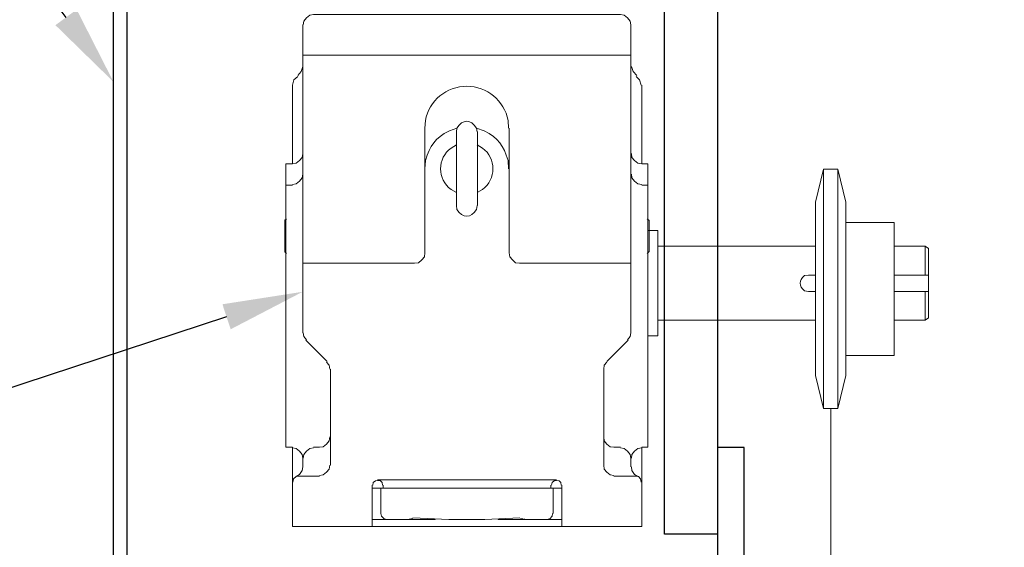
# Model space of a CAD drawing. Header units: inches. Extents: x -33 to 1324, y -241 to 0.
# Tile 11 of 20: x 462 to 481, y -125 to -115. Entities that reach past the tile are written whole.
import ezdxf
from ezdxf import colors
from ezdxf.entities.mleader import LeaderData, LeaderLine
from ezdxf.math import Vec2, Vec3

# ---------------------------------------------------------------- set-up
doc = ezdxf.new("R2010")
doc.units = ezdxf.units.IN
doc.header["$MEASUREMENT"] = 0
doc.layers.add('S-ANNO-SYMB', color=2, linetype='Continuous', lineweight=25)
for name, color, linetype in [('S-ANNO-TEXT', 2, 'Continuous'), ('S-DETL-LIGHT', 2, 'Continuous'), ('S-DETL-MEDM', 3, 'Continuous')]:
    doc.layers.add(name, color=color, linetype=linetype)
doc.styles.add('Annotative', font='romans.shx', dxfattribs={"width": 0.8, "height": 0.125})

msp = doc.modelspace()

# ---------------------------------------------------------------- linework, layer by layer
at = {"layer": 'S-DETL-LIGHT', "linetype": 'Continuous', "lineweight": 0}
for points in [[(473.6259, -121.1704), (473.6767, -121.1093), (473.6869, -121.0382), (473.6869, -115.2721), (473.6767, -115.2009), (473.6259, -115.1399), (473.5649, -115.089), (473.4937, -115.0788), (467.7479, -115.0788), (467.6767, -115.089), (467.6157, -115.1399), (467.5649, -115.2009), (467.5547, -115.2721)], [(467.5445, -121.0382), (467.5445, -115.2721)], [(473.6869, -115.8395), (467.5445, -115.8395)], [(467.453, -116.2178), (467.514, -116.1466), (467.5445, -116.0551)], [(473.6971, -116.0551), (473.7276, -116.1466), (473.7988, -116.2178)], [(467.5445, -117.6822), (467.5344, -117.7534), (467.4835, -117.8144), (467.4225, -117.8653), (467.3513, -117.8754), (467.3513, -116.4009), (467.3818, -116.2992), (467.453, -116.2381)], [(473.8801, -116.4009), (473.8496, -116.2992), (473.7886, -116.2381)], [(473.6971, -117.6822), (473.7073, -117.7534), (473.7581, -117.8144), (473.8191, -117.8653), (473.8903, -117.8754), (473.8903, -116.4009)], [(470.4327, -118.7297), (470.4225, -118.6585), (470.4225, -117.2754), (470.4327, -117.2043), (470.2903, -117.2551)], [(470.8089, -117.2754), (470.7988, -117.2043), (470.9412, -117.2551)], [(471.4089, -117.2043), (471.4089, -119.5432), (471.4191, -119.6144), (471.47, -119.6754), (471.531, -119.7263), (471.6022, -119.7365), (473.6869, -119.7365)], [(470.8191, -118.6585), (470.8191, -117.2754)], [(470.4225, -117.5195), (470.3208, -117.5805)], [(470.9106, -117.5805), (470.8089, -117.5195)], [(467.3513, -117.8754), (467.2293, -117.8754), (467.2293, -123.1839), (467.3513, -123.1839), (467.3513, -124.6687), (473.8903, -124.6687), (473.8903, -123.1839), (474.0022, -123.1839), (474.0022, -117.8754), (473.8903, -117.8754)], [(469.8428, -117.8144), (469.8327, -117.967)], [(471.3988, -117.967), (471.3886, -117.8144)], [(467.3513, -118.2619), (467.4225, -118.2517), (467.4835, -118.2009), (467.5344, -118.1398), (467.5445, -118.0687)], [(473.6971, -118.0687), (473.7073, -118.1398), (473.7581, -118.2009), (473.8191, -118.2517), (473.8903, -118.2619)], [(477.2954, -122.4599), (477.5598, -122.4599), (477.7123, -121.8396), (477.7123, -118.5955), (477.5598, -117.9752), (477.2954, -117.9752), (477.2954, -122.4599), (477.1428, -121.8396), (477.1428, -118.5955), (477.2954, -117.9752)], [(477.5598, -117.9752), (477.5598, -122.4599)], [(467.2293, -118.2721), (467.3513, -118.2721)], [(474.0022, -118.2721), (473.8903, -118.2721)], [(470.3208, -118.3534), (470.4225, -118.4144)], [(470.8089, -118.4144), (470.9106, -118.3534)], [(470.7988, -118.7297), (470.8089, -118.6585)], [(467.2395, -118.9026), (467.2089, -118.9331), (467.2089, -119.5229), (467.2395, -119.5534)], [(474.0225, -118.9331), (473.992, -118.9026)], [(474.0327, -119.5229), (474.0327, -118.9331)], [(477.7123, -118.9718), (478.6174, -118.9718), (478.6174, -121.4633), (477.7123, -121.4633)], [(474.0022, -119.1243), (474.1954, -119.1243), (474.1954, -121.0972), (474.0022, -121.0972)], [(474.1954, -119.4192), (477.1428, -119.4192)], [(478.6174, -119.4192), (479.1971, -119.4192), (479.2581, -119.4599), (479.2581, -120.7616), (479.1971, -120.8023), (478.6174, -120.8023)], [(479.1971, -119.4192), (479.1971, -119.9582)], [(473.992, -119.5534), (474.0225, -119.5229)], [(476.9395, -119.9684), (477.0106, -119.9582), (477.1428, -119.9582)], [(479.2581, -119.9582), (478.6174, -119.9582)], [(477.1428, -120.2633), (477.0106, -120.2633), (476.9395, -120.2531)], [(479.2581, -120.2633), (478.6174, -120.2633)], [(479.1971, -120.8023), (479.1971, -120.2633)], [(477.1428, -120.8023), (474.1954, -120.8023)], [(467.5547, -121.0382), (467.5649, -121.1093), (467.6157, -121.1704)], [(468.0022, -121.5771), (467.6056, -121.1805)], [(473.2395, -121.5771), (473.6361, -121.1805)], [(468.053, -121.7195), (468.0428, -121.6483), (467.992, -121.5873)], [(473.3717, -123.7127), (473.3005, -123.7026), (473.2395, -123.6517), (473.1886, -123.5907), (473.1784, -123.5195), (473.1784, -121.7195), (473.1886, -121.6483), (473.2395, -121.5873)], [(468.0632, -123.5195), (468.0632, -121.7195)], [(477.4378, -132.2469), (477.4276, -122.4599)], [(467.7479, -123.1839), (467.8598, -123.1839), (467.931, -123.1737), (467.992, -123.1229), (468.0428, -123.0619), (468.053, -122.9907)], [(473.4937, -123.1839), (473.3717, -123.1839), (473.3005, -123.1737), (473.2395, -123.1229), (473.1886, -123.0619), (473.1784, -122.9907)], [(467.4225, -123.7331), (467.4835, -123.6924), (467.5344, -123.6212), (467.5445, -123.55), (467.5445, -123.3873), (467.5344, -123.3161), (467.4835, -123.2551), (467.4225, -123.2043), (467.3513, -123.1941)], [(467.7479, -123.1941), (467.6767, -123.2043), (467.6157, -123.2551), (467.5649, -123.3161), (467.5547, -123.3873)], [(473.6869, -123.55), (473.6869, -123.3873), (473.6767, -123.3161), (473.6259, -123.2551), (473.5649, -123.2043), (473.4937, -123.1941)], [(473.8903, -123.1941), (473.8191, -123.2043), (473.7581, -123.2551), (473.7073, -123.3161), (473.6971, -123.3873)], [(467.8598, -123.7127), (467.931, -123.7026), (467.992, -123.6517), (468.0428, -123.5907), (468.053, -123.5195)], [(473.6971, -123.55), (473.7073, -123.6212), (473.7581, -123.6924), (473.8191, -123.7331)], [(467.3615, -123.8348), (467.3717, -123.7738), (467.4225, -123.7331), (467.4734, -123.7229), (467.8598, -123.7229)], [(469.0395, -123.8958), (469.0293, -123.8449), (468.9988, -123.8144), (468.9479, -123.8043), (468.9073, -123.8144), (468.8666, -123.8449), (468.8564, -123.8958)], [(468.9479, -123.7941), (472.2937, -123.7941)], [(472.3852, -123.8958), (472.3751, -123.8449), (472.3445, -123.8144), (472.2937, -123.8043), (472.253, -123.8144), (472.2123, -123.8449), (472.2022, -123.8958)], [(473.8801, -123.8348), (473.87, -123.7738), (473.8293, -123.7331), (473.7683, -123.7229), (473.3717, -123.7229)], [(468.8462, -124.6687), (468.8462, -123.8958)], [(468.8462, -123.9466), (472.3954, -123.9466)], [(469.0089, -123.9466), (469.0089, -124.4246), (469.0191, -124.4754), (469.07, -124.5263), (469.1208, -124.5365)], [(469.0496, -123.9466), (469.0496, -123.8958)], [(472.192, -123.9466), (472.192, -123.8958)], [(472.2327, -124.4246), (472.2327, -123.9466)], [(472.3954, -124.6687), (472.3954, -123.8958)], [(468.8462, -124.5365), (470.0259, -124.5365), (470.0259, -124.5263)], [(469.5174, -124.5365), (469.5581, -124.5263)], [(469.6089, -124.5161), (469.5683, -124.5263)], [(469.6089, -124.506), (470.2801, -124.5365), (470.9513, -124.5365), (471.6123, -124.506)], [(471.2056, -124.5263), (471.2056, -124.5365), (472.3954, -124.5365)], [(471.6632, -124.5263), (471.6225, -124.5161)], [(471.6835, -124.5263), (471.7242, -124.5365)], [(472.1106, -124.5365), (472.1717, -124.5263), (472.2123, -124.4754), (472.2225, -124.4246)]]:
    msp.add_lwpolyline(points, dxfattribs=at)
msp.add_lwpolyline([(467.5445, -119.7365), (469.6395, -119.7365), (469.7106, -119.7263), (469.7717, -119.6754), (469.8225, -119.6144), (469.8327, -119.5432), (469.8327, -117.2043), (469.8428, -117.0619, -0.8282895), (471.3886, -117.0619), (471.3988, -117.2043)], format="xyb", dxfattribs=at)
for points in [[(470.7988, -117.2043), (470.6925, -117.0371), (470.5389, -117.0371), (470.4327, -117.2043)], [(470.2903, -117.2551), (470.0144, -117.4032), (469.9337, -117.5236), (469.8428, -117.8144)], [(471.3886, -117.8144), (471.2978, -117.5236), (471.2171, -117.4032), (470.9412, -117.2551)], [(470.3208, -117.5805), (470.0625, -117.7631), (470.0625, -118.1709), (470.3208, -118.3534)], [(470.9106, -118.3534), (471.1689, -118.1709), (471.1689, -117.7631), (470.9106, -117.5805)], [(470.4327, -118.7297), (470.5389, -118.8968), (470.6925, -118.8968), (470.7988, -118.7297)], [(476.9395, -120.2531), (476.8261, -120.1624), (476.8259, -120.0591), (476.9395, -119.9684)]]:
    msp.add_open_spline(points, degree=3, dxfattribs=at)
at = {"layer": 'S-DETL-MEDM'}
for points in [[(476.3089, -150.0028), (475.3123, -150.0028), (475.3123, -88.2238)], [(464.0034, -125.3056), (464.0034, -99.1858), (464.2534, -99.1856), (464.2534, -125.3056)], [(475.3123, -124.8084), (474.3157, -124.8084), (474.3157, -112.3616), (475.3123, -112.3616)], [(475.8106, -123.1864), (475.3123, -123.1864)], [(475.8106, -134.5045), (475.8106, -123.1864)]]:
    msp.add_lwpolyline(points, dxfattribs=at)

# ---------------------------------------------------------------- leaders
at = {"layer": 'S-ANNO-SYMB'}
ml = msp.add_multileader_mtext('Standard', dxfattribs=at)
ml.set_content('1/4', color=2, style='Annotative')
ml.set_leader_properties(color=1)
ml.build(insert=Vec2(0, 0))
ml.multileader.update_dxf_attribs({"text_right_attachment_type": 3, "dogleg_length": 0.125, "arrow_head_size": 1.5, "scale": 12})
ctx = ml.context
ctx.base_point, ctx.scale, ctx.char_height, ctx.arrow_head_size, ctx.landing_gap_size, ctx.plane_origin = Vec3(609.7436, -218.9911), 12, 1.5, 1.5, 1.125, Vec3(38.9886, -838.5235)
ctx.right_attachment = 3
notes = []
notes.append((ctx, [(0, (0, 0, 0), (0, 0), (1, 0), 1, [])]))
ctx.mtext.insert, ctx.mtext.width, ctx.mtext.defined_height = Vec3(610.8686, -217.9911), 59.414265, 15.5204
ml = msp.add_multileader_mtext('Standard', dxfattribs=at)
ml.set_content('1/4', color=2, style='Annotative')
ml.set_leader_properties(color=1)
ml.build(insert=Vec2(0, 0))
ml.multileader.update_dxf_attribs({"text_right_attachment_type": 3, "dogleg_length": 0.125, "arrow_head_size": 1.5, "scale": 12})
ctx = ml.context
ctx.base_point, ctx.scale, ctx.char_height, ctx.arrow_head_size, ctx.landing_gap_size, ctx.plane_origin = Vec3(609.7436, -216.014), 12, 1.5, 1.5, 1.125, Vec3(38.9886, -835.5465)
ctx.right_attachment = 3
notes.append((ctx, [(0, (0, 0, 0), (0, 0), (1, 0), 1, [])]))
ctx.mtext.insert, ctx.mtext.width, ctx.mtext.defined_height = Vec3(610.8686, -215.014), 4.156623, 1.596
ml = msp.add_multileader_mtext('Standard', dxfattribs=at)
ml.set_content('TYP', color=2, style='Annotative')
ml.set_leader_properties(color=1)
ml.build(insert=Vec2(0, 0))
ml.multileader.update_dxf_attribs({"text_right_attachment_type": 3, "dogleg_length": 0.125, "arrow_head_size": 1.5, "scale": 12})
ctx = ml.context
ctx.base_point, ctx.scale, ctx.char_height, ctx.arrow_head_size, ctx.landing_gap_size, ctx.plane_origin = Vec3(620.2531, -217.6671), 12, 1.5, 1.5, 1.125, Vec3(49.498, -837.4496)
ctx.right_attachment = 3
notes.append((ctx, [(0, (0, 0, 0), (0, 0), (1, 0), 1, [])]))
ctx.mtext.insert, ctx.mtext.width, ctx.mtext.defined_height = Vec3(621.3781, -216.9171), 4.156623, 1.596
ml = msp.add_multileader_mtext('Standard', dxfattribs=at)
ml.set_content('1/4', color=2, style='Annotative')
ml.set_leader_properties(color=1)
ml.build(insert=Vec2(0, 0))
ml.multileader.update_dxf_attribs({"text_right_attachment_type": 3, "dogleg_length": 0.125, "arrow_head_size": 0.5, "scale": 12})
ctx = ml.context
ctx.base_point, ctx.scale, ctx.char_height, ctx.arrow_head_size, ctx.landing_gap_size, ctx.plane_origin = Vec3(362.1671, -137.6401), 12, 0.5, 0.5, 0.375, Vec3(172.4124, -344.4551)
ctx.right_attachment = 3
notes.append((ctx, [(0, (0, 0, 0), (0, 0), (1, 0), 1, [])]))
ctx.mtext.insert, ctx.mtext.width, ctx.mtext.defined_height = Vec3(362.5421, -137.3068), 19.804755, 5.1735
at = {"layer": 'S-ANNO-TEXT', "linetype": 'Continuous'}
ml = msp.add_multileader_mtext('Standard', dxfattribs=at)
ml.set_content('1/4" THK STL PL. BOX COVER. SIZE AS REQ\'D BY BLAST DOOR MFR. USE 3/16" FILLET WELD TO ATTACH COVER AT ALL JOINTS', color=2, style='Annotative')
ml.set_leader_properties(color=1)
ml.build(insert=Vec2(0, 0))
ml.multileader.update_dxf_attribs({"text_right_attachment_type": 3, "dogleg_length": 0.125, "arrow_head_size": 1.5, "scale": 12})
ctx = ml.context
ctx.base_point, ctx.scale, ctx.char_height, ctx.arrow_head_size, ctx.landing_gap_size, ctx.plane_origin = Vec3(430.7282, -101.0549), 12, 1.5, 1.5, 0.375, Vec3(-159.4892, -715.1898)
ctx.right_attachment = 3
notes.append((ctx, [(1, (1, 1, 0), (460.7496, -111.912), (-1, 0), 1.5, [(1, [(464.0034, -116.3408)], 0, [])])]))
ctx.mtext.insert, ctx.mtext.width, ctx.mtext.defined_height = Vec3(431.1032, -100.3049), 28.736517, 3.9928
ml = msp.add_multileader_mtext('Standard', dxfattribs=at)
ml.set_content('SEE DETAILS A1 AND B1 ON SHEET S-503 FOR RAIL SOLE PLATE LAYOUT AND CONNECTION', color=2, style='Annotative')
ml.set_leader_properties(color=1)
ml.build(insert=Vec2(0, 0))
ml.multileader.update_dxf_attribs({"text_right_attachment_type": 3, "dogleg_length": 0.125, "arrow_head_size": 1, "scale": 8})
ctx = ml.context
ctx.base_point, ctx.scale, ctx.char_height, ctx.arrow_head_size, ctx.landing_gap_size, ctx.plane_origin = Vec3(217.7296, -118.2804), 8, 1, 1, 0.1667, Vec3(-181.9589, -535.7782)
ctx.right_attachment = 3
notes.append((ctx, [(0, (1, 1, 0), (216.7296, -118.2804), (1, 0), 1, [(0, [(214.1251, -137.4507)], 0, [])])]))
ctx.mtext.insert, ctx.mtext.width, ctx.mtext.defined_height = Vec3(217.8962, -117.7804), 32.08812, 2.6619
ml = msp.add_multileader_mtext('Standard', dxfattribs=at)
ml.set_content('GEAR MOTOR DRIVE', color=2, style='Annotative')
ml.set_leader_properties(color=1)
ml.build(insert=Vec2(0, 0))
ml.multileader.update_dxf_attribs({"text_right_attachment_type": 3, "dogleg_length": 0.125, "arrow_head_size": 1.5, "scale": 12})
ctx = ml.context
ctx.base_point, ctx.scale, ctx.char_height, ctx.arrow_head_size, ctx.landing_gap_size, ctx.plane_origin = Vec3(430.7282, -125.8457), 12, 1.5, 1.5, 0.375, Vec3(-163.5552, -732.3622)
ctx.right_attachment = 3
notes.append((ctx, [(1, (1, 1, 0), (450.5782, -125.8457), (-1, 0), 1.5, [(1, [(467.5445, -120.2713)], 0, [])])]))
ctx.mtext.insert, ctx.mtext.width, ctx.mtext.defined_height = Vec3(431.1032, -125.0957), 20.846723, 3.9928
for ctx, leaders in notes:
    for number, flags, end, landing, length, lines in leaders:
        leader = LeaderData()
        leader.index, (leader.has_last_leader_line, leader.has_dogleg_vector, leader.attachment_direction) = number, flags
        leader.last_leader_point, leader.dogleg_vector, leader.dogleg_length = Vec3(end), Vec3(landing), length
        for number, points, colour, breaks in lines:
            line = LeaderLine()
            line.index, line.vertices, line.color, line.breaks = number, Vec3.list(points), colors.encode_raw_color(colour), breaks
            leader.lines.append(line)
        ctx.leaders.append(leader)

doc.saveas('drawing.dxf')
